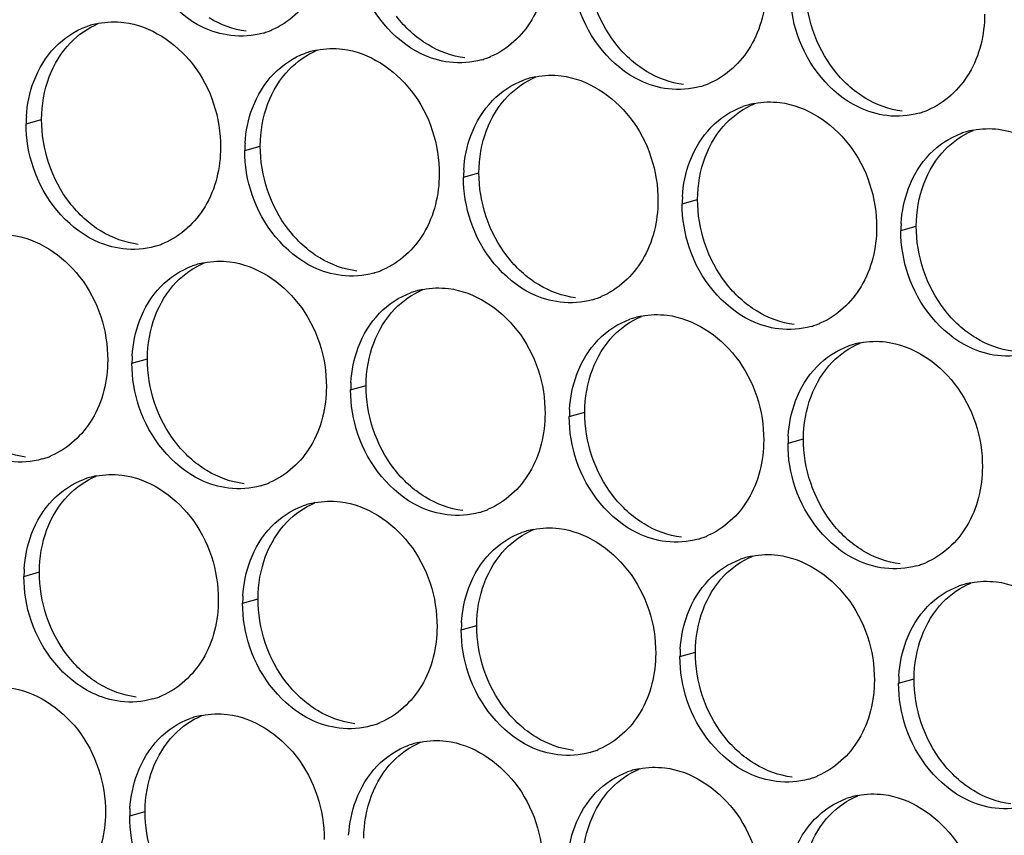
# Paper-space layout '45651_1_3' of a CAD drawing. Header units: millimetres. Extents: x -231 to 594, y 0 to 420.
# Tile 47 of 247: x 125.58 to 132.42, y 106.39 to 112.06. Entities that reach past the tile are written whole.
import ezdxf

# ---------------------------------------------------------------- set-up
doc = ezdxf.new("R2010")
doc.units = ezdxf.units.MM
doc.header["$LTSCALE"] = 32.67
doc.layers.add('02___PRT_ALL_AXES', color=7, linetype='CONTINUOUS')

psp = doc.layouts.new('45651_1_3')

# ---------------------------------------------------------------- linework, layer by layer
at = {"layer": '02___PRT_ALL_AXES', "color": 7, "linetype": 'CONTINUOUS'}
for p, q in [((125.6211, 111.3337), (125.7283, 111.3643)), ((127.1407, 111.1482), (127.2479, 111.1789)), ((128.6603, 110.9627), (128.7675, 110.9934)), ((130.1799, 110.7772), (130.2871, 110.8079)), ((131.6995, 110.5918), (131.8067, 110.6224)), ((126.3563, 109.6705), (126.4635, 109.7012)), ((127.8759, 109.4851), (127.9831, 109.5157)), ((129.3954, 109.2996), (129.5026, 109.3303)), ((130.915, 109.1141), (131.0222, 109.1448)), ((125.6056, 108.1888), (125.7128, 108.2195)), ((127.1252, 108.0033), (127.2324, 108.034)), ((128.6448, 107.8178), (128.752, 107.8485)), ((130.1644, 107.6323), (130.2715, 107.663)), ((131.6839, 107.4469), (131.7911, 107.4775)), ((126.3407, 106.5257), (126.4479, 106.5563))]:
    psp.add_line(p, q, dxfattribs=at)
at = {"layer": '02___PRT_ALL_AXES', "color": 3, "linetype": 'CONTINUOUS'}
for centre, radius, start, end in [((126.2265, 111.4947), 0.5467, 105.94061, 109.76751), ((126.228, 111.4896), 0.5519, 100.97724, 105.93831), ((127.1172, 112.4896), 0.5467, 285.94061, 289.76751), ((127.1166, 112.4909), 0.5481, 289.77289, 292.73686), ((127.7461, 111.3092), 0.5467, 105.94061, 109.76751), ((127.7475, 111.3041), 0.5519, 100.97724, 105.93831), ((128.6362, 112.3054), 0.5481, 289.77289, 292.73686), ((128.6367, 112.3041), 0.5467, 285.94061, 289.76751), ((129.2657, 111.1237), 0.5467, 105.94061, 109.76751), ((129.2671, 111.1187), 0.5519, 100.97724, 105.93831), ((130.1563, 112.1186), 0.5467, 285.94061, 289.76751), ((130.1558, 112.1199), 0.5481, 289.77289, 292.73686), ((130.7853, 110.9382), 0.5467, 105.94061, 109.76751), ((130.7867, 110.9332), 0.5519, 100.97724, 105.93831), ((131.6759, 111.9331), 0.5467, 285.94061, 289.76751), ((131.6754, 111.9345), 0.5481, 289.77289, 292.73686), ((126.513, 111.3293), 0.8918, 176.51802, 179.71686), ((132.3049, 110.7527), 0.5467, 105.94061, 109.76751), ((132.3063, 110.7477), 0.5519, 100.97724, 105.93831), ((128.0325, 111.1438), 0.8918, 176.51802, 179.71686), ((129.5521, 110.9583), 0.8918, 176.51802, 179.71686), ((131.0717, 110.7728), 0.8918, 176.51802, 179.71686), ((132.5913, 110.5873), 0.8918, 176.51802, 179.71686), ((126.3659, 111.0091), 0.5481, 289.77289, 292.73686), ((126.3665, 111.0078), 0.5467, 285.94061, 289.76751), ((126.9631, 109.8265), 0.5519, 100.97724, 105.93831), ((126.9617, 109.8315), 0.5467, 105.94061, 109.76751), ((127.8861, 110.8223), 0.5467, 285.94061, 289.76751), ((127.8855, 110.8236), 0.5481, 289.77289, 292.73686), ((128.4813, 109.6461), 0.5467, 105.94061, 109.76751), ((128.4827, 109.641), 0.5519, 100.97724, 105.93831), ((129.4056, 110.6369), 0.5467, 285.94061, 289.76751), ((129.4051, 110.6382), 0.5481, 289.77289, 292.73686), ((130.0009, 109.4606), 0.5467, 105.94061, 109.76751), ((130.0023, 109.4555), 0.5519, 100.97724, 105.93831), ((130.9252, 110.4514), 0.5467, 285.94061, 289.76751), ((130.9247, 110.4527), 0.5481, 289.77289, 292.73686), ((131.5204, 109.2751), 0.5467, 105.94061, 109.76751), ((131.5219, 109.2701), 0.5519, 100.97724, 105.93831), ((127.2481, 109.6661), 0.8918, 176.51802, 179.71686), ((128.7677, 109.4807), 0.8918, 176.51802, 179.71686), ((130.2873, 109.2952), 0.8918, 176.51802, 179.71686), ((131.8069, 109.1097), 0.8918, 176.51802, 179.71686), ((125.582, 109.5302), 0.5467, 285.94061, 289.76751), ((125.5815, 109.5315), 0.5481, 289.77289, 292.73686), ((126.211, 108.3498), 0.5467, 105.94061, 109.76751), ((126.2124, 108.3447), 0.5519, 100.97724, 105.93831), ((127.1016, 109.3447), 0.5467, 285.94061, 289.76751), ((127.1011, 109.346), 0.5481, 289.77289, 292.73686), ((127.7306, 108.1643), 0.5467, 105.94061, 109.76751), ((127.732, 108.1593), 0.5519, 100.97724, 105.93831), ((128.6207, 109.1605), 0.5481, 289.77289, 292.73686), ((128.6212, 109.1592), 0.5467, 285.94061, 289.76751), ((129.2516, 107.9738), 0.5519, 100.97724, 105.93831), ((129.2502, 107.9788), 0.5467, 105.94061, 109.76751), ((130.1408, 108.9737), 0.5467, 285.94061, 289.76751), ((130.1403, 108.975), 0.5481, 289.77289, 292.73686), ((130.7698, 107.7933), 0.5467, 105.94061, 109.76751), ((130.7712, 107.7883), 0.5519, 100.97724, 105.93831), ((131.6604, 108.7883), 0.5467, 285.94061, 289.76751), ((131.6598, 108.7896), 0.5481, 289.77289, 292.73686), ((126.4974, 108.1844), 0.8918, 176.51802, 179.71686), ((132.2893, 107.6079), 0.5467, 105.94061, 109.76751), ((132.2908, 107.6028), 0.5519, 100.97724, 105.93831), ((128.017, 107.9989), 0.8918, 176.51802, 179.71686), ((129.5366, 107.8134), 0.8918, 176.51802, 179.71686), ((131.0562, 107.6279), 0.8918, 176.51802, 179.71686), ((132.5758, 107.4425), 0.8918, 176.51802, 179.71686), ((126.3504, 107.8642), 0.5481, 289.77289, 292.73686), ((126.3509, 107.8629), 0.5467, 285.94061, 289.76751), ((126.9476, 106.6816), 0.5519, 100.97724, 105.93831), ((126.9461, 106.6866), 0.5467, 105.94061, 109.76751), ((127.8705, 107.6774), 0.5467, 285.94061, 289.76751), ((127.87, 107.6788), 0.5481, 289.77289, 292.73686), ((128.4657, 106.5012), 0.5467, 105.94061, 109.76751), ((128.4671, 106.4961), 0.5519, 100.97724, 105.93831), ((129.3901, 107.492), 0.5467, 285.94061, 289.76751), ((129.3896, 107.4933), 0.5481, 289.77289, 292.73686), ((129.9853, 106.3157), 0.5467, 105.94061, 109.76751), ((129.9867, 106.3107), 0.5519, 100.97724, 105.93831), ((130.9097, 107.3065), 0.5467, 285.94061, 289.76751), ((130.9092, 107.3078), 0.5481, 289.77289, 292.73686), ((131.5063, 106.1252), 0.5519, 100.97724, 105.93831), ((131.5049, 106.1302), 0.5467, 105.94061, 109.76751), ((127.2326, 106.5212), 0.8918, 176.51802, 179.71686)]:
    psp.add_arc(centre, radius, start, end, dxfattribs=at)
for points, knots in [([(127.7226, 112.6506), (127.7219, 112.5093), (127.6589, 112.2331), (127.4463, 112.0347), (127.3285, 111.9854)], [0, 0, 0, 0, 0.525086, 1, 1, 1, 1]), ([(127.0433, 111.9468), (126.9757, 111.955), (126.6954, 112.0389), (126.4917, 112.2999), (126.4217, 112.5083)], [0, 0, 0, 0, 0.236458, 1, 1, 1, 1]), ([(129.2421, 112.4651), (129.2414, 112.3238), (129.1785, 112.0476), (128.9659, 111.8493), (128.8481, 111.7999)], [0, 0, 0, 0, 0.525086, 1, 1, 1, 1]), ([(128.5629, 111.7613), (128.4953, 111.7695), (128.2149, 111.8534), (128.0113, 112.1144), (127.9413, 112.3228)], [0, 0, 0, 0, 0.236458, 1, 1, 1, 1]), ([(130.7617, 112.2796), (130.761, 112.1383), (130.6981, 111.8621), (130.4855, 111.6638), (130.3676, 111.6144)], [0, 0, 0, 0, 0.525086, 1, 1, 1, 1]), ([(130.0825, 111.5758), (130.0149, 111.5841), (129.7345, 111.6679), (129.5309, 111.9289), (129.4609, 112.1373)], [0, 0, 0, 0, 0.236458, 1, 1, 1, 1]), ([(132.2813, 112.0941), (132.2806, 111.9528), (132.2176, 111.6766), (132.0051, 111.4783), (131.8872, 111.4289)], [0, 0, 0, 0, 0.525086, 1, 1, 1, 1]), ([(126.3004, 112.0375), (126.4847, 112.015), (126.8481, 111.7739), (126.9729, 111.3728), (126.9719, 111.1688)], [0, 0, 0, 0, 0.476473, 1, 1, 1, 1]), ([(131.6021, 111.3903), (131.5345, 111.3986), (131.2541, 111.4824), (131.0505, 111.7435), (130.9805, 111.9519)], [0, 0, 0, 0, 0.236458, 1, 1, 1, 1]), ([(127.82, 111.852), (128.0043, 111.8295), (128.3677, 111.5884), (128.4925, 111.1873), (128.4915, 110.9833)], [0, 0, 0, 0, 0.476473, 1, 1, 1, 1]), ([(129.3396, 111.6665), (129.5239, 111.644), (129.8872, 111.4029), (130.0121, 111.0018), (130.0111, 110.7978)], [0, 0, 0, 0, 0.476473, 1, 1, 1, 1]), ([(130.8592, 111.481), (131.0434, 111.4585), (131.4068, 111.2174), (131.5316, 110.8164), (131.5306, 110.6124)], [0, 0, 0, 0, 0.476473, 1, 1, 1, 1]), ([(132.3787, 111.2955), (132.563, 111.2731), (132.9264, 111.0319), (133.0512, 110.6309), (133.0502, 110.4269)], [0, 0, 0, 0, 0.476473, 1, 1, 1, 1]), ([(126.9719, 111.1688), (126.9712, 111.0275), (126.9082, 110.7513), (126.6957, 110.553), (126.5778, 110.5036)], [0, 0, 0, 0, 0.525086, 1, 1, 1, 1]), ([(126.2926, 110.465), (126.2251, 110.4733), (125.9447, 110.5571), (125.741, 110.8181), (125.6711, 111.0265)], [0, 0, 0, 0, 0.236458, 1, 1, 1, 1]), ([(128.4915, 110.9833), (128.4908, 110.842), (128.4278, 110.5658), (128.2153, 110.3675), (128.0974, 110.3181)], [0, 0, 0, 0, 0.525086, 1, 1, 1, 1]), ([(127.8122, 110.2795), (127.7446, 110.2878), (127.4643, 110.3716), (127.2606, 110.6326), (127.1906, 110.841)], [0, 0, 0, 0, 0.236458, 1, 1, 1, 1]), ([(130.0111, 110.7978), (130.0104, 110.6565), (129.9474, 110.3803), (129.7348, 110.182), (129.617, 110.1326)], [0, 0, 0, 0, 0.525086, 1, 1, 1, 1]), ([(129.3318, 110.0941), (129.2642, 110.1023), (128.9838, 110.1862), (128.7802, 110.4472), (128.7102, 110.6556)], [0, 0, 0, 0, 0.236458, 1, 1, 1, 1]), ([(131.5306, 110.6124), (131.5299, 110.4711), (131.467, 110.1949), (131.2544, 109.9965), (131.1366, 109.9472)], [0, 0, 0, 0, 0.525086, 1, 1, 1, 1]), ([(125.516, 110.5598), (125.7002, 110.5373), (126.0636, 110.2962), (126.1884, 109.8951), (126.1874, 109.6911)], [0, 0, 0, 0, 0.476473, 1, 1, 1, 1]), ([(130.8514, 109.9086), (130.7838, 109.9168), (130.5034, 110.0007), (130.2998, 110.2617), (130.2298, 110.4701)], [0, 0, 0, 0, 0.236458, 1, 1, 1, 1]), ([(127.0355, 110.3743), (127.2198, 110.3518), (127.5832, 110.1107), (127.708, 109.7097), (127.707, 109.5057)], [0, 0, 0, 0, 0.476473, 1, 1, 1, 1]), ([(132.371, 109.7231), (132.3034, 109.7313), (132.023, 109.8152), (131.8194, 110.0762), (131.7494, 110.2846)], [0, 0, 0, 0, 0.236458, 1, 1, 1, 1]), ([(128.5551, 110.1889), (128.7394, 110.1664), (129.1028, 109.9253), (129.2276, 109.5242), (129.2266, 109.3202)], [0, 0, 0, 0, 0.476473, 1, 1, 1, 1]), ([(130.0747, 110.0034), (130.259, 109.9809), (130.6224, 109.7398), (130.7472, 109.3387), (130.7462, 109.1347)], [0, 0, 0, 0, 0.476473, 1, 1, 1, 1]), ([(131.5943, 109.8179), (131.7786, 109.7954), (132.142, 109.5543), (132.2668, 109.1532), (132.2658, 108.9492)], [0, 0, 0, 0, 0.476473, 1, 1, 1, 1]), ([(126.1874, 109.6911), (126.1867, 109.5499), (126.1238, 109.2736), (125.9112, 109.0753), (125.7934, 109.0259)], [0, 0, 0, 0, 0.525086, 1, 1, 1, 1]), ([(127.707, 109.5057), (127.7063, 109.3644), (127.6433, 109.0882), (127.4308, 108.8899), (127.3129, 108.8405)], [0, 0, 0, 0, 0.525086, 1, 1, 1, 1]), ([(127.0278, 108.8019), (126.9602, 108.8101), (126.6798, 108.894), (126.4762, 109.155), (126.4062, 109.3634)], [0, 0, 0, 0, 0.236458, 1, 1, 1, 1]), ([(129.2266, 109.3202), (129.2259, 109.1789), (129.1629, 108.9027), (128.9504, 108.7044), (128.8325, 108.655)], [0, 0, 0, 0, 0.525086, 1, 1, 1, 1]), ([(128.5473, 108.6164), (128.4798, 108.6247), (128.1994, 108.7085), (127.9957, 108.9695), (127.9258, 109.1779)], [0, 0, 0, 0, 0.236458, 1, 1, 1, 1]), ([(130.7462, 109.1347), (130.7455, 108.9934), (130.6825, 108.7172), (130.47, 108.5189), (130.3521, 108.4695)], [0, 0, 0, 0, 0.525086, 1, 1, 1, 1]), ([(130.0669, 108.4309), (129.9994, 108.4392), (129.719, 108.523), (129.5153, 108.784), (129.4454, 108.9924)], [0, 0, 0, 0, 0.236458, 1, 1, 1, 1]), ([(132.2658, 108.9492), (132.2651, 108.8079), (132.2021, 108.5317), (131.9896, 108.3334), (131.8717, 108.284)], [0, 0, 0, 0, 0.525086, 1, 1, 1, 1]), ([(126.2849, 108.8926), (126.4692, 108.8701), (126.8325, 108.629), (126.9573, 108.2279), (126.9563, 108.0239)], [0, 0, 0, 0, 0.476473, 1, 1, 1, 1]), ([(131.5865, 108.2455), (131.5189, 108.2537), (131.2386, 108.3376), (131.0349, 108.5986), (130.965, 108.807)], [0, 0, 0, 0, 0.236458, 1, 1, 1, 1]), ([(127.8044, 108.7071), (127.9887, 108.6846), (128.3521, 108.4435), (128.4769, 108.0424), (128.4759, 107.8384)], [0, 0, 0, 0, 0.476473, 1, 1, 1, 1]), ([(129.324, 108.5216), (129.5083, 108.4991), (129.8717, 108.258), (129.9965, 107.857), (129.9955, 107.653)], [0, 0, 0, 0, 0.476473, 1, 1, 1, 1]), ([(130.8436, 108.3361), (131.0279, 108.3136), (131.3913, 108.0725), (131.5161, 107.6715), (131.5151, 107.4675)], [0, 0, 0, 0, 0.476473, 1, 1, 1, 1]), ([(132.3632, 108.1507), (132.5475, 108.1282), (132.9109, 107.8871), (133.0357, 107.486), (133.0347, 107.282)], [0, 0, 0, 0, 0.476473, 1, 1, 1, 1]), ([(126.9563, 108.0239), (126.9556, 107.8826), (126.8927, 107.6064), (126.6801, 107.4081), (126.5623, 107.3587)], [0, 0, 0, 0, 0.525086, 1, 1, 1, 1]), ([(126.2771, 107.3201), (126.2095, 107.3284), (125.9291, 107.4122), (125.7255, 107.6732), (125.6555, 107.8816)], [0, 0, 0, 0, 0.236458, 1, 1, 1, 1]), ([(128.4759, 107.8384), (128.4752, 107.6971), (128.4122, 107.4209), (128.1997, 107.2226), (128.0818, 107.1732)], [0, 0, 0, 0, 0.525086, 1, 1, 1, 1]), ([(127.7967, 107.1346), (127.7291, 107.1429), (127.4487, 107.2267), (127.2451, 107.4877), (127.1751, 107.6961)], [0, 0, 0, 0, 0.236458, 1, 1, 1, 1]), ([(129.9955, 107.653), (129.9948, 107.5117), (129.9318, 107.2354), (129.7193, 107.0371), (129.6014, 106.9877)], [0, 0, 0, 0, 0.525086, 1, 1, 1, 1]), ([(129.3163, 106.9492), (129.2487, 106.9574), (128.9683, 107.0413), (128.7646, 107.3023), (128.6947, 107.5107)], [0, 0, 0, 0, 0.236458, 1, 1, 1, 1]), ([(131.5151, 107.4675), (131.5144, 107.3262), (131.4514, 107.05), (131.2389, 106.8517), (131.121, 106.8023)], [0, 0, 0, 0, 0.525086, 1, 1, 1, 1]), ([(125.5004, 107.4149), (125.6847, 107.3924), (126.0481, 107.1513), (126.1729, 106.7503), (126.1719, 106.5463)], [0, 0, 0, 0, 0.476473, 1, 1, 1, 1]), ([(130.8358, 106.7637), (130.7683, 106.7719), (130.4879, 106.8558), (130.2842, 107.1168), (130.2143, 107.3252)], [0, 0, 0, 0, 0.236458, 1, 1, 1, 1]), ([(127.02, 107.2294), (127.2043, 107.2069), (127.5677, 106.9658), (127.6925, 106.5648), (127.6915, 106.3608)], [0, 0, 0, 0, 0.476473, 1, 1, 1, 1]), ([(132.3554, 106.5782), (132.2878, 106.5865), (132.0075, 106.6703), (131.8038, 106.9313), (131.7339, 107.1397)], [0, 0, 0, 0, 0.236458, 1, 1, 1, 1]), ([(128.5396, 107.044), (128.7239, 107.0215), (129.0873, 106.7804), (129.2121, 106.3793), (129.2111, 106.1753)], [0, 0, 0, 0, 0.476473, 1, 1, 1, 1]), ([(130.0592, 106.8585), (130.2435, 106.836), (130.6068, 106.5949), (130.7317, 106.1938), (130.7306, 105.9898)], [0, 0, 0, 0, 0.476473, 1, 1, 1, 1]), ([(131.5787, 106.673), (131.763, 106.6505), (132.1264, 106.4094), (132.2512, 106.0084), (132.2502, 105.8044)], [0, 0, 0, 0, 0.476473, 1, 1, 1, 1]), ([(126.1719, 106.5463), (126.1712, 106.405), (126.1082, 106.1288), (125.8957, 105.9304), (125.7778, 105.8811)], [0, 0, 0, 0, 0.525086, 1, 1, 1, 1])]:
    psp.add_open_spline(points, degree=3, knots=knots, dxfattribs=at)
at = {"layer": '02___PRT_ALL_AXES', "color": 7, "linetype": 'CONTINUOUS'}
for points in [[(129.7133, 111.8951), (129.5884, 112.0564), (129.5172, 112.2712), (129.5182, 112.4752)], [(131.2328, 111.7096), (131.108, 111.871), (131.0368, 112.0857), (131.0378, 112.2897)], [(128.4119, 111.8834), (128.3281, 111.9342), (128.2537, 112.003), (128.1937, 112.0805)], [(125.9289, 111.8961), (125.9833, 111.9525), (126.0502, 111.9993), (126.1224, 112.0296)], [(127.1505, 111.9775), (127.0599, 111.9885), (126.9704, 112.0215), (126.8923, 112.0688)], [(125.7812, 111.6589), (125.814, 111.7461), (125.8642, 111.8291), (125.9289, 111.8961)], [(128.6701, 111.792), (128.5795, 111.803), (128.49, 111.8361), (128.4119, 111.8834)], [(129.9315, 111.6979), (129.8477, 111.7487), (129.7732, 111.8175), (129.7133, 111.8951)], [(127.4485, 111.7107), (127.5029, 111.767), (127.5697, 111.8138), (127.642, 111.8441)], [(127.3008, 111.4735), (127.3336, 111.5606), (127.3838, 111.6437), (127.4485, 111.7107)], [(130.1897, 111.6065), (130.0991, 111.6176), (130.0096, 111.6506), (129.9315, 111.6979)], [(131.4511, 111.5124), (131.3672, 111.5632), (131.2928, 111.632), (131.2328, 111.7096)], [(125.7283, 111.3643), (125.7288, 111.4641), (125.7461, 111.5656), (125.7812, 111.6589)], [(128.9681, 111.5252), (129.0225, 111.5815), (129.0893, 111.6283), (129.1616, 111.6586)], [(128.8204, 111.288), (128.8532, 111.3752), (128.9034, 111.4582), (128.9681, 111.5252)], [(127.2479, 111.1789), (127.2484, 111.2786), (127.2657, 111.3801), (127.3008, 111.4735)], [(130.4877, 111.3397), (130.5421, 111.3961), (130.6089, 111.4428), (130.6812, 111.4731)], [(131.7093, 111.421), (131.6186, 111.4321), (131.5292, 111.4651), (131.4511, 111.5124)], [(125.9234, 110.7843), (125.7986, 110.9456), (125.7273, 111.1603), (125.7283, 111.3643)], [(130.34, 111.1025), (130.3728, 111.1897), (130.4229, 111.2727), (130.4877, 111.3397)], [(128.7675, 110.9934), (128.768, 111.0932), (128.7853, 111.1946), (128.8204, 111.288)], [(132.0072, 111.1542), (132.0617, 111.2106), (132.1285, 111.2574), (132.2008, 111.2876)], [(127.443, 110.5988), (127.3182, 110.7601), (127.2469, 110.9749), (127.2479, 111.1789)], [(131.8596, 110.917), (131.8924, 111.0042), (131.9425, 111.0872), (132.0072, 111.1542)], [(130.2871, 110.8079), (130.2876, 110.9077), (130.3048, 111.0091), (130.34, 111.1025)], [(128.9626, 110.4133), (128.8378, 110.5747), (128.7665, 110.7894), (128.7675, 110.9934)], [(131.8067, 110.6224), (131.8072, 110.7222), (131.8244, 110.8237), (131.8596, 110.917)], [(126.1417, 110.5871), (126.0578, 110.6379), (125.9834, 110.7067), (125.9234, 110.7843)], [(130.4822, 110.2278), (130.3573, 110.3892), (130.2861, 110.6039), (130.2871, 110.8079)], [(126.3998, 110.4957), (126.3092, 110.5067), (126.2197, 110.5398), (126.1417, 110.5871)], [(127.6613, 110.4016), (127.5774, 110.4524), (127.503, 110.5212), (127.443, 110.5988)], [(132.0017, 110.0423), (131.8769, 110.2037), (131.8057, 110.4184), (131.8067, 110.6224)], [(126.664, 110.233), (126.7185, 110.2894), (126.7853, 110.3361), (126.8576, 110.3664)], [(127.9194, 110.3102), (127.8288, 110.3213), (127.7393, 110.3543), (127.6613, 110.4016)], [(129.1808, 110.2161), (129.097, 110.2669), (129.0226, 110.3357), (128.9626, 110.4133)], [(126.5164, 109.9958), (126.5492, 110.083), (126.5993, 110.166), (126.664, 110.233)], [(130.7004, 110.0306), (130.6166, 110.0815), (130.5421, 110.1503), (130.4822, 110.2278)], [(128.1836, 110.0475), (128.238, 110.1039), (128.3049, 110.1507), (128.3771, 110.181)], [(129.439, 110.1247), (129.3484, 110.1358), (129.2589, 110.1688), (129.1808, 110.2161)], [(128.036, 109.8103), (128.0688, 109.8975), (128.1189, 109.9806), (128.1836, 110.0475)], [(130.9586, 109.9393), (130.868, 109.9503), (130.7785, 109.9833), (130.7004, 110.0306)], [(132.22, 109.8452), (132.1361, 109.896), (132.0617, 109.9648), (132.0017, 110.0423)], [(126.4635, 109.7012), (126.464, 109.801), (126.4812, 109.9024), (126.5164, 109.9958)], [(129.7032, 109.8621), (129.7576, 109.9184), (129.8245, 109.9652), (129.8967, 109.9955)], [(129.5555, 109.6249), (129.5884, 109.712), (129.6385, 109.7951), (129.7032, 109.8621)], [(132.4782, 109.7538), (132.3875, 109.7648), (132.2981, 109.7979), (132.22, 109.8452)], [(127.9831, 109.5157), (127.9836, 109.6155), (128.0008, 109.717), (128.036, 109.8103)], [(131.2228, 109.6766), (131.2772, 109.7329), (131.344, 109.7797), (131.4163, 109.81)], [(126.6585, 109.1211), (126.5337, 109.2825), (126.4625, 109.4972), (126.4635, 109.7012)], [(129.5026, 109.3303), (129.5031, 109.43), (129.5204, 109.5315), (129.5555, 109.6249)], [(131.0751, 109.4394), (131.1079, 109.5266), (131.1581, 109.6096), (131.2228, 109.6766)], [(128.1781, 108.9357), (128.0533, 109.097), (127.9821, 109.3117), (127.9831, 109.5157)], [(131.0222, 109.1448), (131.0227, 109.2446), (131.04, 109.346), (131.0751, 109.4394)], [(129.6977, 108.7502), (129.5729, 108.9115), (129.5016, 109.1263), (129.5026, 109.3303)], [(131.2173, 108.5647), (131.0925, 108.7261), (131.0212, 108.9408), (131.0222, 109.1448)], [(125.6154, 109.018), (125.5248, 109.0291), (125.4353, 109.0621), (125.3572, 109.1094)], [(126.8768, 108.924), (126.7929, 108.9748), (126.7185, 109.0436), (126.6585, 109.1211)], [(128.3964, 108.7385), (128.3125, 108.7893), (128.2381, 108.8581), (128.1781, 108.9357)], [(125.9134, 108.7513), (125.9678, 108.8076), (126.0346, 108.8544), (126.1069, 108.8847)], [(127.135, 108.8326), (127.0443, 108.8436), (126.9549, 108.8767), (126.8768, 108.924)], [(125.7657, 108.5141), (125.7985, 108.6012), (125.8487, 108.6843), (125.9134, 108.7513)], [(128.6545, 108.6471), (128.5639, 108.6581), (128.4745, 108.6912), (128.3964, 108.7385)], [(129.916, 108.553), (129.8321, 108.6038), (129.7577, 108.6726), (129.6977, 108.7502)], [(127.4329, 108.5658), (127.4874, 108.6221), (127.5542, 108.6689), (127.6265, 108.6992)], [(127.2853, 108.3286), (127.3181, 108.4157), (127.3682, 108.4988), (127.4329, 108.5658)], [(130.1741, 108.4616), (130.0835, 108.4727), (129.994, 108.5057), (129.916, 108.553)], [(131.4356, 108.3675), (131.3517, 108.4183), (131.2773, 108.4871), (131.2173, 108.5647)], [(125.7128, 108.2195), (125.7133, 108.3192), (125.7305, 108.4207), (125.7657, 108.5141)], [(128.9525, 108.3803), (129.007, 108.4367), (129.0738, 108.4834), (129.146, 108.5137)], [(128.8049, 108.1431), (128.8377, 108.2303), (128.8878, 108.3133), (128.9525, 108.3803)], [(127.2324, 108.034), (127.2329, 108.1337), (127.2501, 108.2352), (127.2853, 108.3286)], [(130.4721, 108.1948), (130.5265, 108.2512), (130.5934, 108.298), (130.6656, 108.3282)], [(131.6937, 108.2761), (131.6031, 108.2872), (131.5136, 108.3202), (131.4356, 108.3675)], [(125.9079, 107.6394), (125.783, 107.8007), (125.7118, 108.0155), (125.7128, 108.2195)], [(130.3244, 107.9576), (130.3573, 108.0448), (130.4074, 108.1278), (130.4721, 108.1948)], [(128.752, 107.8485), (128.7525, 107.9483), (128.7697, 108.0497), (128.8049, 108.1431)], [(131.9917, 108.0093), (132.0461, 108.0657), (132.113, 108.1125), (132.1852, 108.1428)], [(127.4274, 107.4539), (127.3026, 107.6153), (127.2314, 107.83), (127.2324, 108.034)], [(131.844, 107.7721), (131.8768, 107.8593), (131.927, 107.9424), (131.9917, 108.0093)], [(130.2715, 107.663), (130.272, 107.7628), (130.2893, 107.8642), (130.3244, 107.9576)], [(128.947, 107.2684), (128.8222, 107.4298), (128.751, 107.6445), (128.752, 107.8485)], [(131.7911, 107.4775), (131.7916, 107.5773), (131.8089, 107.6788), (131.844, 107.7721)], [(126.1261, 107.4422), (126.0423, 107.493), (125.9678, 107.5618), (125.9079, 107.6394)], [(130.4666, 107.0829), (130.3418, 107.2443), (130.2705, 107.459), (130.2715, 107.663)], [(126.3843, 107.3508), (126.2937, 107.3619), (126.2042, 107.3949), (126.1261, 107.4422)], [(127.6457, 107.2567), (127.5619, 107.3075), (127.4874, 107.3763), (127.4274, 107.4539)], [(131.9862, 106.8975), (131.8614, 107.0588), (131.7901, 107.2735), (131.7911, 107.4775)], [(126.6485, 107.0881), (126.7029, 107.1445), (126.7698, 107.1913), (126.842, 107.2215)], [(127.9039, 107.1653), (127.8133, 107.1764), (127.7238, 107.2094), (127.6457, 107.2567)], [(129.1653, 107.0712), (129.0814, 107.122), (129.007, 107.1909), (128.947, 107.2684)], [(126.5008, 106.8509), (126.5336, 106.9381), (126.5838, 107.0211), (126.6485, 107.0881)], [(130.6849, 106.8858), (130.601, 106.9366), (130.5266, 107.0054), (130.4666, 107.0829)], [(128.1681, 106.9027), (128.2225, 106.959), (128.2893, 107.0058), (128.3616, 107.0361)], [(129.4234, 106.9798), (129.3328, 106.9909), (129.2434, 107.0239), (129.1653, 107.0712)], [(128.0204, 106.6655), (128.0532, 106.7526), (128.1034, 106.8357), (128.1681, 106.9027)], [(130.943, 106.7944), (130.8524, 106.8054), (130.763, 106.8385), (130.6849, 106.8858)], [(132.2045, 106.7003), (132.1206, 106.7511), (132.0462, 106.8199), (131.9862, 106.8975)], [(126.4479, 106.5563), (126.4484, 106.6561), (126.4657, 106.7576), (126.5008, 106.8509)], [(129.6877, 106.7172), (129.7421, 106.7735), (129.8089, 106.8203), (129.8812, 106.8506)], [(129.54, 106.48), (129.5728, 106.5671), (129.623, 106.6502), (129.6877, 106.7172)], [(132.4626, 106.6089), (132.372, 106.6199), (132.2825, 106.653), (132.2045, 106.7003)], [(127.9675, 106.3709), (127.968, 106.4706), (127.9853, 106.5721), (128.0204, 106.6655)], [(131.2072, 106.5317), (131.2617, 106.5881), (131.3285, 106.6348), (131.4008, 106.6651)], [(126.643, 105.9762), (126.5182, 106.1376), (126.4469, 106.3523), (126.4479, 106.5563)], [(131.0596, 106.2945), (131.0924, 106.3817), (131.1425, 106.4647), (131.2072, 106.5317)], [(129.4871, 106.1854), (129.4876, 106.2851), (129.5048, 106.3866), (129.54, 106.48)]]:
    psp.add_open_spline(points, degree=3, dxfattribs=at)
at = {"layer": '02___PRT_ALL_AXES', "color": 3, "linetype": 'CONTINUOUS'}
for points in [[(130.9805, 111.9519), (130.9475, 112.0502), (130.9301, 112.1553), (130.9306, 112.259)], [(125.8217, 111.8655), (125.8825, 111.9285), (125.9592, 111.9795), (126.0416, 112.0092)], [(126.1229, 112.0315), (126.181, 112.0427), (126.2416, 112.0446), (126.3004, 112.0375)], [(127.2673, 111.9639), (127.1953, 111.9433), (127.1176, 111.9377), (127.0433, 111.9468)], [(125.674, 111.6283), (125.7068, 111.7154), (125.757, 111.7985), (125.8217, 111.8655)], [(127.3413, 111.68), (127.4021, 111.743), (127.4788, 111.7941), (127.5612, 111.8237)], [(127.6424, 111.846), (127.7006, 111.8573), (127.7612, 111.8591), (127.82, 111.852)], [(128.7869, 111.7784), (128.7149, 111.7578), (128.6372, 111.7522), (128.5629, 111.7613)], [(127.1936, 111.4428), (127.2264, 111.53), (127.2766, 111.613), (127.3413, 111.68)], [(129.162, 111.6605), (129.2202, 111.6718), (129.2808, 111.6737), (129.3396, 111.6665)], [(125.6228, 111.3834), (125.6278, 111.4667), (125.6447, 111.5502), (125.674, 111.6283)], [(128.8609, 111.4945), (128.9217, 111.5575), (128.9984, 111.6086), (129.0808, 111.6382)], [(130.3065, 111.5929), (130.2345, 111.5724), (130.1568, 111.5667), (130.0825, 111.5758)], [(128.7132, 111.2573), (128.746, 111.3445), (128.7962, 111.4275), (128.8609, 111.4945)], [(130.6816, 111.475), (130.7397, 111.4863), (130.8004, 111.4882), (130.8592, 111.481)], [(127.1424, 111.1979), (127.1474, 111.2812), (127.1642, 111.3647), (127.1936, 111.4428)], [(130.3805, 111.309), (130.4413, 111.372), (130.518, 111.4231), (130.6004, 111.4527)], [(131.8261, 111.4075), (131.7541, 111.3869), (131.6764, 111.3813), (131.6021, 111.3903)], [(125.6711, 111.0265), (125.6381, 111.1248), (125.6206, 111.2299), (125.6211, 111.3337)], [(128.6619, 111.0125), (128.667, 111.0957), (128.6838, 111.1793), (128.7132, 111.2573)], [(130.2328, 111.0718), (130.2656, 111.159), (130.3158, 111.242), (130.3805, 111.309)], [(131.9, 111.1236), (131.9609, 111.1865), (132.0376, 111.2376), (132.12, 111.2672)], [(132.2012, 111.2896), (132.2593, 111.3008), (132.32, 111.3027), (132.3787, 111.2955)], [(127.1906, 110.841), (127.1576, 110.9394), (127.1402, 111.0445), (127.1407, 111.1482)], [(131.7524, 110.8864), (131.7852, 110.9735), (131.8353, 111.0566), (131.9, 111.1236)], [(130.1815, 110.827), (130.1866, 110.9102), (130.2034, 110.9938), (130.2328, 111.0718)], [(128.7102, 110.6556), (128.6772, 110.7539), (128.6598, 110.859), (128.6603, 110.9627)], [(131.7011, 110.6415), (131.7062, 110.7247), (131.723, 110.8083), (131.7524, 110.8864)], [(130.2298, 110.4701), (130.1968, 110.5684), (130.1794, 110.6735), (130.1799, 110.7772)], [(131.7494, 110.2846), (131.7164, 110.3829), (131.699, 110.488), (131.6995, 110.5918)], [(126.5166, 110.4821), (126.4446, 110.4615), (126.367, 110.4559), (126.2926, 110.465)], [(126.858, 110.3683), (126.9161, 110.3796), (126.9768, 110.3815), (127.0355, 110.3743)], [(126.5568, 110.2023), (126.6177, 110.2653), (126.6944, 110.3164), (126.7768, 110.346)], [(128.0362, 110.2966), (127.9642, 110.2761), (127.8865, 110.2705), (127.8122, 110.2795)], [(126.4092, 109.9651), (126.442, 110.0523), (126.4921, 110.1353), (126.5568, 110.2023)], [(128.0764, 110.0169), (128.1373, 110.0799), (128.214, 110.1309), (128.2964, 110.1606)], [(128.3776, 110.1829), (128.4357, 110.1941), (128.4963, 110.196), (128.5551, 110.1889)], [(129.5558, 110.1112), (129.4838, 110.0906), (129.4061, 110.085), (129.3318, 110.0941)], [(126.3579, 109.7203), (126.363, 109.8035), (126.3798, 109.8871), (126.4092, 109.9651)], [(127.9288, 109.7797), (127.9616, 109.8668), (128.0117, 109.9499), (128.0764, 110.0169)], [(129.596, 109.8314), (129.6568, 109.8944), (129.7335, 109.9455), (129.816, 109.9751)], [(129.8972, 109.9974), (129.9553, 110.0087), (130.0159, 110.0106), (130.0747, 110.0034)], [(131.0754, 109.9257), (131.0034, 109.9051), (130.9257, 109.8995), (130.8514, 109.9086)], [(129.4483, 109.5942), (129.4812, 109.6814), (129.5313, 109.7644), (129.596, 109.8314)], [(131.4168, 109.8119), (131.4749, 109.8232), (131.5355, 109.8251), (131.5943, 109.8179)], [(127.8775, 109.5348), (127.8826, 109.6181), (127.8994, 109.7016), (127.9288, 109.7797)], [(131.1156, 109.6459), (131.1764, 109.7089), (131.2531, 109.76), (131.3355, 109.7896)], [(132.595, 109.7402), (132.523, 109.7196), (132.4453, 109.714), (132.371, 109.7231)], [(126.4062, 109.3634), (126.3732, 109.4617), (126.3558, 109.5668), (126.3563, 109.6705)], [(130.9679, 109.4087), (131.0007, 109.4959), (131.0509, 109.5789), (131.1156, 109.6459)], [(129.3971, 109.3493), (129.4021, 109.4326), (129.419, 109.5161), (129.4483, 109.5942)], [(127.9258, 109.1779), (127.8928, 109.2762), (127.8753, 109.3813), (127.8759, 109.4851)], [(130.9167, 109.1639), (130.9217, 109.2471), (130.9386, 109.3307), (130.9679, 109.4087)], [(129.4454, 108.9924), (129.4124, 109.0908), (129.3949, 109.1959), (129.3954, 109.2996)], [(130.965, 108.807), (130.9319, 108.9053), (130.9145, 109.0104), (130.915, 109.1141)], [(125.7322, 109.0045), (125.6602, 108.9839), (125.5825, 108.9783), (125.5082, 108.9874)], [(125.8062, 108.7206), (125.867, 108.7836), (125.9437, 108.8346), (126.0261, 108.8643)], [(126.1073, 108.8866), (126.1654, 108.8979), (126.2261, 108.8997), (126.2849, 108.8926)], [(127.2518, 108.819), (127.1798, 108.7984), (127.1021, 108.7928), (127.0278, 108.8019)], [(125.6585, 108.4834), (125.6913, 108.5705), (125.7415, 108.6536), (125.8062, 108.7206)], [(127.3257, 108.5351), (127.3866, 108.5981), (127.4633, 108.6492), (127.5457, 108.6788)], [(127.6269, 108.7011), (127.685, 108.7124), (127.7457, 108.7143), (127.8044, 108.7071)], [(128.7713, 108.6335), (128.6993, 108.6129), (128.6217, 108.6073), (128.5473, 108.6164)], [(127.1781, 108.2979), (127.2109, 108.3851), (127.261, 108.4681), (127.3257, 108.5351)], [(129.1465, 108.5156), (129.2046, 108.5269), (129.2652, 108.5288), (129.324, 108.5216)], [(125.6072, 108.2385), (125.6123, 108.3218), (125.6291, 108.4053), (125.6585, 108.4834)], [(128.8453, 108.3496), (128.9062, 108.4126), (128.9829, 108.4637), (129.0653, 108.4933)], [(130.2909, 108.448), (130.2189, 108.4275), (130.1413, 108.4219), (130.0669, 108.4309)], [(128.6977, 108.1124), (128.7305, 108.1996), (128.7806, 108.2826), (128.8453, 108.3496)], [(130.6661, 108.3301), (130.7242, 108.3414), (130.7848, 108.3433), (130.8436, 108.3361)], [(127.1268, 108.0531), (127.1319, 108.1363), (127.1487, 108.2199), (127.1781, 108.2979)], [(130.3649, 108.1641), (130.4257, 108.2271), (130.5024, 108.2782), (130.5849, 108.3078)], [(131.8105, 108.2626), (131.7385, 108.242), (131.6608, 108.2364), (131.5865, 108.2455)], [(125.6555, 107.8816), (125.6225, 107.98), (125.6051, 108.085), (125.6056, 108.1888)], [(128.6464, 107.8676), (128.6515, 107.9508), (128.6683, 108.0344), (128.6977, 108.1124)], [(130.2172, 107.9269), (130.2501, 108.0141), (130.3002, 108.0972), (130.3649, 108.1641)], [(131.8845, 107.9787), (131.9453, 108.0417), (132.022, 108.0927), (132.1044, 108.1224)], [(132.1857, 108.1447), (132.2438, 108.1559), (132.3044, 108.1578), (132.3632, 108.1507)], [(127.1751, 107.6961), (127.1421, 107.7945), (127.1247, 107.8996), (127.1252, 108.0033)], [(131.7368, 107.7415), (131.7696, 107.8286), (131.8198, 107.9117), (131.8845, 107.9787)], [(130.166, 107.6821), (130.1711, 107.7653), (130.1879, 107.8489), (130.2172, 107.9269)], [(128.6947, 107.5107), (128.6617, 107.609), (128.6443, 107.7141), (128.6448, 107.8178)], [(131.6856, 107.4966), (131.6906, 107.5799), (131.7075, 107.6634), (131.7368, 107.7415)], [(130.2143, 107.3252), (130.1813, 107.4235), (130.1638, 107.5286), (130.1644, 107.6323)], [(131.7339, 107.1397), (131.7008, 107.2381), (131.6834, 107.3431), (131.6839, 107.4469)], [(126.5011, 107.3372), (126.4291, 107.3167), (126.3514, 107.311), (126.2771, 107.3201)], [(126.8425, 107.2234), (126.9006, 107.2347), (126.9612, 107.2366), (127.02, 107.2294)], [(126.5413, 107.0574), (126.6021, 107.1204), (126.6788, 107.1715), (126.7612, 107.2011)], [(128.0207, 107.1517), (127.9487, 107.1312), (127.871, 107.1256), (127.7967, 107.1346)], [(126.3936, 106.8203), (126.4264, 106.9074), (126.4766, 106.9905), (126.5413, 107.0574)], [(128.0609, 106.872), (128.1217, 106.935), (128.1984, 106.986), (128.2808, 107.0157)], [(128.362, 107.038), (128.4202, 107.0493), (128.4808, 107.0511), (128.5396, 107.044)], [(129.5403, 106.9663), (129.4682, 106.9457), (129.3906, 106.9401), (129.3163, 106.9492)], [(126.3424, 106.5754), (126.3474, 106.6586), (126.3643, 106.7422), (126.3936, 106.8203)], [(127.9132, 106.6348), (127.946, 106.7219), (127.9962, 106.805), (128.0609, 106.872)], [(129.5805, 106.6865), (129.6413, 106.7495), (129.718, 106.8006), (129.8004, 106.8302)], [(129.8816, 106.8525), (129.9398, 106.8638), (130.0004, 106.8657), (130.0592, 106.8585)], [(131.0598, 106.7808), (130.9878, 106.7602), (130.9102, 106.7546), (130.8358, 106.7637)], [(129.4328, 106.4493), (129.4656, 106.5365), (129.5158, 106.6195), (129.5805, 106.6865)], [(131.4012, 106.667), (131.4593, 106.6783), (131.52, 106.6802), (131.5787, 106.673)], [(127.862, 106.3899), (127.867, 106.4732), (127.8838, 106.5567), (127.9132, 106.6348)], [(131.1, 106.501), (131.1609, 106.564), (131.2376, 106.6151), (131.32, 106.6447)], [(132.5794, 106.5953), (132.5074, 106.5747), (132.4298, 106.5691), (132.3554, 106.5782)], [(126.3907, 106.2185), (126.3576, 106.3168), (126.3402, 106.4219), (126.3407, 106.5257)], [(130.9524, 106.2638), (130.9852, 106.351), (131.0353, 106.434), (131.1, 106.501)], [(129.3815, 106.2045), (129.3866, 106.2877), (129.4034, 106.3713), (129.4328, 106.4493)]]:
    psp.add_open_spline(points, degree=3, dxfattribs=at)

doc.saveas('drawing.dxf')
